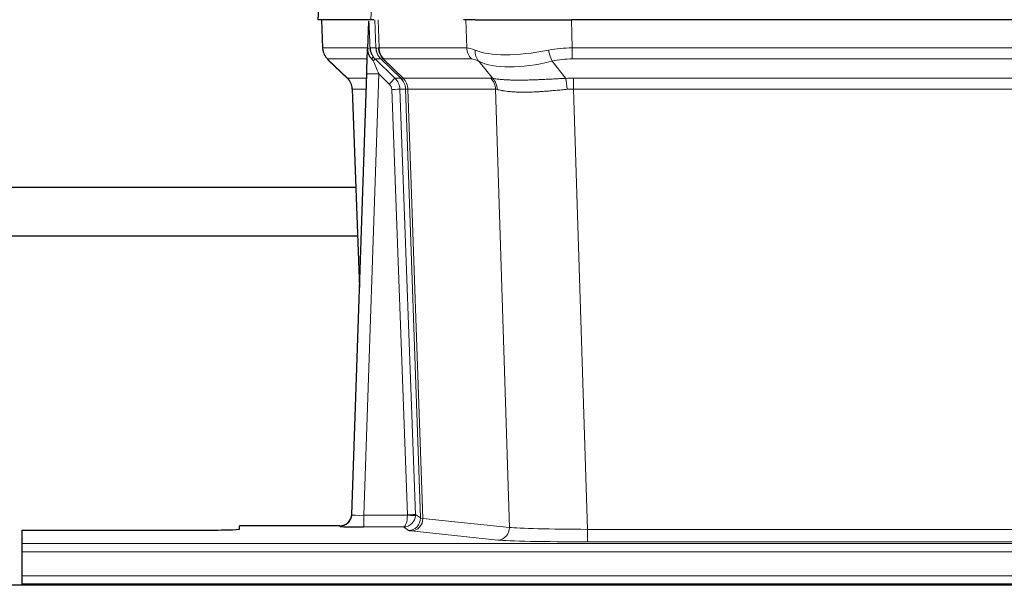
# Model space of a CAD drawing. Header units: inches. Extents: x 0 to 20790, y -12 to 14700.
# Tile 109 of 256: x 2722 to 2967, y 11564 to 11704. Entities that reach past the tile are written whole.
import ezdxf

# ---------------------------------------------------------------- set-up
doc = ezdxf.new("R2010")
doc.units = ezdxf.units.IN
doc.layers.add('1', color=7, linetype='Continuous', true_color=0xffffff)

msp = doc.modelspace()

# ---------------------------------------------------------------- linework, layer by layer
at = {"layer": '1', "color": 2, "linetype": 'Continuous', "lineweight": 25}
for p, q in [((2796.757, 11711.535), (2796.376, 11704.375)), ((2809.51, 11704.375), (2796.393, 11704.375)), ((2797.317, 11704.375), (2797.565, 11697.365)), ((2808.93, 11703.945), (2808.703, 11697.215)), ((2810.295, 11704.375), (2809.51, 11704.375)), ((2835.444, 11704.375), (2832.549, 11704.375)), ((2835.444, 11704.375), (2859.303, 11704.375)), ((3074.526, 11704.375), (2859.303, 11704.375)), ((2808.703, 11697.215), (2808.702, 11697.165)), ((2798.978, 11694.36), (2803.767, 11689.802)), ((2804.805, 11581.52), (2808.494, 11690.897)), ((2804.927, 11687.146), (2806.706, 11637.872)), ((2804.798, 11581.386), (2804.805, 11581.52)), ((2722.915, 11577.675), (2766.915, 11577.675)), ((2722.915, 11577.675), (2722.915, 11574.401)), ((2801.817, 11578.755), (2776.915, 11578.755)), ((2776.915, 11577.937), (2776.915, 11578.755)), ((2722.915, 11574.401), (2722.915, 11572.332)), ((2722.915, 11572.332), (2722.915, 11566.306)), ((2722.915, 11566.306), (2722.915, 11564.375)), ((3210.415, 11563.981), (2484.415, 11563.981)), ((2722.915, 11564.375), (3210.915, 11564.375)), ((2722.915, 11564.375), (2722.915, 11563.981))]:
    msp.add_line(p, q, dxfattribs=at)
at = {"layer": '1', "color": 110, "linetype": 'Continuous', "lineweight": 13}
for p, q in [((2796.773, 11711.532), (2796.393, 11704.375)), ((2809.51, 11704.375), (2809.884, 11711.532)), ((2797.333, 11704.375), (2797.581, 11697.381)), ((2810.779, 11697.381), (2810.536, 11704.375)), ((2811.321, 11704.375), (2811.565, 11697.381)), ((2833.312, 11697.381), (2833.121, 11704.375)), ((2859.303, 11704.375), (2859.494, 11697.381)), ((2797.581, 11697.381), (2808.709, 11697.381)), ((2809.318, 11697.381), (2810.779, 11697.381)), ((2811.565, 11697.381), (2833.312, 11697.381)), ((2859.494, 11697.381), (3074.335, 11697.381)), ((2859.494, 11694.644), (2859.494, 11697.381)), ((2808.619, 11694.644), (2798.799, 11694.644)), ((2798.894, 11694.452), (2803.708, 11689.871)), ((2811.998, 11694.644), (2810.563, 11694.644)), ((2810.563, 11694.644), (2815.49, 11689.894)), ((2816.927, 11689.888), (2812.035, 11694.632)), ((2812.581, 11694.632), (2817.527, 11689.835)), ((2834.495, 11694.644), (2812.747, 11694.644)), ((2839.764, 11689.767), (2836.271, 11694.085)), ((2854.47, 11694.085), (2857.923, 11689.817)), ((3074.335, 11694.644), (2859.494, 11694.644)), ((2803.72, 11689.894), (2808.46, 11689.894)), ((2811.492, 11690.901), (2807.798, 11581.359)), ((2814.102, 11688.385), (2811.492, 11690.901)), ((2815.49, 11689.894), (2816.902, 11689.894)), ((2817.527, 11689.835), (2839.261, 11689.835)), ((2859.836, 11689.893), (3073.993, 11689.893)), ((2859.836, 11687.155), (2859.836, 11689.893)), ((2808.368, 11687.159), (2804.938, 11687.159)), ((2804.938, 11687.159), (2806.712, 11638.046)), ((2818.604, 11581.455), (2814.713, 11687.018)), ((2816.711, 11687.159), (2820.602, 11581.596)), ((2818.12, 11687.159), (2816.711, 11687.159)), ((2821.83, 11580.699), (2818.12, 11687.159)), ((2818.703, 11687.115), (2822.416, 11580.585)), ((2840.443, 11687.115), (2818.709, 11687.115)), ((2843.901, 11578.338), (2840.443, 11687.115)), ((2859.836, 11687.155), (2863.31, 11577.87)), ((3073.993, 11687.155), (2859.836, 11687.155)), ((2807.798, 11581.359), (2807.798, 11578.465)), ((2807.798, 11581.359), (2818.603, 11581.359)), ((2820.602, 11581.596), (2821.83, 11580.699)), ((2822.416, 11580.585), (2843.901, 11578.338)), ((2801.807, 11578.622), (2801.817, 11578.755)), ((2807.798, 11578.465), (2817.64, 11578.465)), ((2818.834, 11577.593), (2817.64, 11578.465)), ((2840.992, 11575.222), (2819.507, 11577.469)), ((2863.31, 11577.87), (2863.31, 11574.766)), ((2863.31, 11577.87), (3070.52, 11577.87)), ((2722.915, 11574.401), (3210.915, 11574.401)), ((3070.52, 11574.766), (2863.31, 11574.766)), ((2722.915, 11572.332), (3210.915, 11572.332)), ((2722.915, 11566.306), (3210.915, 11566.306))]:
    msp.add_line(p, q, dxfattribs=at)
for centre, major_axis, ratio, start_param, end_param in [((2801.576, 11697.521), (0, 4), 0.9993908, 1.6057029, 2.3736478), ((2807.32, 11697.311), (-1.999, -0.077), 0.1036431, 2.3309857, 3.1065184), ((2838.574, 11674.521), (-27.808, 22.856), 0.0163197, 6.2307106, 6.2626907), ((2814.775, 11697.521), (0, 4), 0.9993908, 1.6057029, 2.3736478), ((2837.424, 11707.611), (26.658, 10.191), 0.0473724, 3.1922144, 3.3375655), ((2814.812, 11697.509), (1.703, 3.619), 0.9971774, 2.0444506, 2.8128075), ((2838.574, 11674.521), (-27.661, 22.629), 0.1172121, 6.1415193, 6.1734995), ((2815.277, 11697.509), (-0.603, 3.954), 0.9772749, 1.4578558, 2.2262127), ((2815.443, 11697.521), (0, 4), 0.9702957, 1.6057029, 2.3736478), ((2837.191, 11697.521), (0, 4), 0.9702957, 1.6057029, 2.3736478), ((2860.143, 11674.521), (-27.492, 22.639), 0.1155218, 5.9182109, 6.1390417), ((2860.143, 11674.521), (-26.983, 1.545), 0.8452785, 4.7847941, 5.0056249), ((2808.588, 11693.86), (-1.583, -1.222), 0.0276319, 2.3426468, 3.1139303), ((2813.34, 11697.521), (-3.533, 1.889), 0.9978057, 1.1483085, 1.2948088), ((2838.967, 11696.962), (1.736, 3.604), 0.8689501, 2.008197, 2.795133), ((2859.24, 11707.611), (26.677, 8.186), 0.3267204, 3.5164364, 4.4002733), ((2854.47, 11696.962), (-0.881, 3.902), 0.2224052, 1.5615969, 2.3485329), ((2822.615, 11671.644), (-23.826, 22.997), 0.016839, 6.265741, 6.3949638), ((2809.174, 11693.205), (-1.388, -1.44), 0.0242285, 2.3413968, 3.1173399), ((2811.492, 11690.971), (-1.856, 4.567), 0.0053314, 0.7881854, 1.5839148), ((2835.797, 11671.644), (-23.81, 22.996), 0.0168486, 6.2337622, 6.2657424), ((2837.424, 11707.611), (25.449, 12.923), 0.0600246, 3.1865743, 3.3319254), ((2835.878, 11671.643), (-23.636, 22.829), 0.1185161, 6.161087, 6.1930671), ((2857.447, 11671.644), (-23.46, 22.829), 0.1194803, 5.9401815, 6.1610123), ((2859.24, 11707.611), (25.873, 10.634), 0.4068526, 3.4799804, 4.3638173), ((2860.143, 11671.644), (-16.721, 16.271), 0.9721633, 5.4982631, 5.7190939), ((2828.589, 11665.876), (-24.879, 24.014), 0.016827, 6.2657537, 6.3097783), ((2800.943, 11687.016), (0, -4), 0.9993908, 1.606401, 2.3736478), ((2811.492, 11690.796), (2.998, -0.101), 0.0348797, 1.5719726, 3.1427689), ((2814.102, 11688.455), (-1.388, -1.44), 0.0242285, 1.5456675, 3.1173399), ((2812.713, 11687.016), (-2.83, 2.828), 0.9993905, 3.9625957, 4.7298424), ((2841.739, 11665.876), (-24.848, 24.014), 0.0168509, 6.2432976, 6.2657509), ((2814.125, 11687.016), (0, -4), 0.9993908, 1.606401, 2.3736478), ((2814.15, 11687.01), (-1.442, -3.731), 0.998056, 1.9750302, 2.7420583), ((2814.825, 11686.958), (-0.019, -4), 0.9702844, 1.6145674, 2.378208), ((2814.831, 11686.958), (0, -4), 0.9702957, 1.6100662, 2.3736478), ((2863.327, 11665.726), (-24.592, 23.931), 0.1189226, 6.0865623, 6.1615802), ((2836.565, 11686.958), (0, -4), 0.9702957, 1.6100662, 2.3736478), ((2860.625, 11665.893), (-17.528, 16.98), 0.9676454, 5.4983404, 5.578188), ((2857.923, 11686.939), (0.32, -3.987), 0.0824896, 1.6016287, 2.3703401), ((2812.713, 11686.947), (-1.703, 1.052), 0.998638, 3.7311374, 4.4983841), ((2837.068, 11686.89), (-0.926, -3.891), 0.9457602, 1.8333412, 2.5978993), ((2814.713, 11687.088), (-1.999, -0.074), 0.0348758, 1.5695108, 3.106687), ((2838.962, 11662.999), (-20.849, 24.157), 0.0182435, 6.2485255, 6.2709786), ((2860.631, 11662.849), (-20.559, 24.143), 0.1188179, 6.1116391, 6.1866571), ((2860.625, 11663.016), (-2.819, 24.028), 0.8253154, 6.1813941, 6.2612416), ((2801.807, 11581.621), (-2.991, 0.235), 0.9996552, 1.6492063, 3.1415821), ((2807.81, 11581.621), (3.005, 0.103), 0.0869619, 3.134501, 4.7052973), ((2817.64, 11581.464), (0.028, 3), 0.3214645, 3.1707908, 4.6805006), ((2817.64, 11581.464), (0.98, 2.84), 0.9849493, 3.4786225, 4.9883323), ((2817.604, 11581.421), (-0.606, 0.798), 0.9977278, 4.003291, 4.0990564), ((2818.603, 11581.429), (1.997, -0.118), 0.0348391, 4.7144422, 6.2458161), ((2818.604, 11581.525), (1.999, 0.074), 0.0348758, 4.7111034, 6.2482796), ((2818.834, 11580.592), (-1.769, -2.423), 0.9990158, 0.6312732, 2.2367485), ((2819.507, 11580.468), (-0.312, -2.984), 0.969741, 0.1074293, 1.71115), ((2817.604, 11581.49), (-0.383, 2.976), 0.9995818, 4.5239897, 4.6197551), ((2841.833, 11580.614), (-20.016, 0.105), 0.0266879, 0.0359631, 0.2452873), ((2841.833, 11577.615), (-23.014, 0), 0.0261612, 0.0358052, 0.2451294), ((2840.992, 11578.221), (-0.312, -2.984), 0.969741, 0.1074293, 1.71115), ((2863.316, 11578.367), (-20.013, 0.095), 0.0248544, 0.2452138, 1.5705958), ((2863.316, 11575.368), (23.012, 0), 0.0261647, 3.3867297, 4.7121117)]:
    msp.add_ellipse(centre, major_axis=major_axis, ratio=ratio, start_param=start_param, end_param=end_param, dxfattribs=at)
at = {"layer": '1', "color": 2, "linetype": 'Continuous', "lineweight": 25}
for centre, major_axis, ratio, start_param, end_param in [((2808.494, 11691.072), (0.227, 6.726), 0.0008736, 4.686473, 5.8457525), ((2800.931, 11686.993), (3.886, 0.947), 0.998973, 6.0801535, 6.8477658), ((2825.812, 11662.999), (-20.882, 24.158), 0.0154016, 6.2674704, 6.3114951), ((2801.818, 11581.758), (0.15, 3), 0.998739, 3.1914798, 4.7286497), ((2766.915, 11577.937), (-10, 0), 0.0261859, 1.5707963, 3.1415927), ((2807.81, 11578.622), (6.003, 0), 0.0262109, 3.1395311, 4.7103274)]:
    msp.add_ellipse(centre, major_axis=major_axis, ratio=ratio, start_param=start_param, end_param=end_param, dxfattribs=at)
msp.add_open_spline([(2808.93, 11703.945), (2808.968, 11703.948), (2809.026, 11703.956), (2809.05, 11703.963), (2809.054, 11703.967)], degree=3, dxfattribs=at)
at = {"layer": '1', "color": 110, "linetype": 'Continuous', "lineweight": 13}
for points, knots in [([(2809.054, 11703.967), (2809.06, 11703.832), (2809.066, 11703.696), (2809.077, 11703.425), (2809.083, 11703.289), (2809.1, 11702.88), (2809.111, 11702.607), (2809.134, 11702.06), (2809.145, 11701.786), (2809.167, 11701.238), (2809.178, 11700.963), (2809.2, 11700.413), (2809.211, 11700.138), (2809.232, 11699.588), (2809.243, 11699.312), (2809.275, 11698.485), (2809.297, 11697.933), (2809.318, 11697.381)], [0, 0, 0, 0, 0.0625, 0.0625, 0.125, 0.125, 0.25, 0.25, 0.375, 0.375, 0.5, 0.5, 0.625, 0.625, 0.75, 0.75, 1, 1, 1, 1]), ([(2839.764, 11689.767), (2839.91, 11689.747), (2840.074, 11689.725), (2840.439, 11689.678), (2840.64, 11689.654), (2840.914, 11689.624), (2840.97, 11689.618), (2841.084, 11689.606), (2841.142, 11689.6), (2841.32, 11689.582), (2841.443, 11689.571), (2841.822, 11689.537), (2842.092, 11689.515), (2842.662, 11689.476), (2842.963, 11689.458), (2843.598, 11689.427), (2843.931, 11689.413), (2844.456, 11689.397), (2844.635, 11689.392), (2844.909, 11689.386), (2845.002, 11689.385), (2845.143, 11689.382), (2845.19, 11689.381), (2845.284, 11689.38), (2845.711, 11689.374), (2846.153, 11689.371), (2846.96, 11689.373), (2847.788, 11689.381), (2848.661, 11689.401), (2849.555, 11689.426), (2850.013, 11689.442), (2850.6, 11689.464), (2850.718, 11689.469), (2850.955, 11689.478), (2851.075, 11689.483), (2851.434, 11689.498), (2851.675, 11689.509), (2852.4, 11689.542), (2852.887, 11689.565), (2853.871, 11689.615), (2854.368, 11689.64), (2855.369, 11689.692), (2855.874, 11689.718), (2856.892, 11689.769), (2857.405, 11689.794), (2857.923, 11689.817)], [0, 0, 0, 0, 0.0625, 0.0625, 0.125, 0.125, 0.140625, 0.140625, 0.15625, 0.15625, 0.1875, 0.1875, 0.25, 0.25, 0.3125, 0.3125, 0.375, 0.375, 0.40625, 0.40625, 0.421875, 0.421875, 0.4296875, 0.4296875, 0.4375, 0.5, 0.5, 0.5625, 0.625, 0.625, 0.6875, 0.6875, 0.703125, 0.703125, 0.71875, 0.71875, 0.75, 0.75, 0.8125, 0.8125, 0.875, 0.875, 0.9375, 0.9375, 1, 1, 1, 1]), ([(2818.703, 11687.115), (2818.552, 11687.114), (2818.43, 11687.117), (2818.242, 11687.13), (2818.177, 11687.14), (2818.141, 11687.155)], [0, 0, 0, 0, 0.5, 0.5, 1, 1, 1, 1]), ([(2858.242, 11687.089), (2857.753, 11687.044), (2857.269, 11686.999), (2856.31, 11686.91), (2855.834, 11686.866), (2854.892, 11686.781), (2854.425, 11686.74), (2853.5, 11686.662), (2853.041, 11686.625), (2852.36, 11686.575), (2852.134, 11686.559), (2851.796, 11686.537), (2851.684, 11686.529), (2851.461, 11686.515), (2851.35, 11686.508), (2850.798, 11686.475), (2850.367, 11686.453), (2849.524, 11686.416), (2848.699, 11686.389), (2847.913, 11686.378), (2847.147, 11686.377), (2846.773, 11686.381), (2846.364, 11686.39), (2846.319, 11686.391), (2846.229, 11686.394), (2846.184, 11686.395), (2846.049, 11686.399), (2845.783, 11686.408), (2845.525, 11686.419), (2845.021, 11686.444), (2844.698, 11686.466), (2844.082, 11686.515), (2843.787, 11686.544), (2843.227, 11686.607), (2842.961, 11686.642), (2842.583, 11686.698), (2842.46, 11686.718), (2842.282, 11686.747), (2842.224, 11686.757), (2842.108, 11686.778), (2842.052, 11686.788), (2841.774, 11686.84), (2841.569, 11686.883), (2841.191, 11686.969), (2841.018, 11687.012), (2840.863, 11687.054)], [0, 0, 0, 0, 0.0625, 0.0625, 0.125, 0.125, 0.1875, 0.1875, 0.25, 0.25, 0.28125, 0.28125, 0.296875, 0.296875, 0.3125, 0.3125, 0.375, 0.375, 0.4375, 0.5, 0.5, 0.5625, 0.5625, 0.5703125, 0.5703125, 0.578125, 0.578125, 0.59375, 0.625, 0.625, 0.6875, 0.6875, 0.75, 0.75, 0.8125, 0.8125, 0.84375, 0.84375, 0.859375, 0.859375, 0.875, 0.875, 0.9375, 0.9375, 1, 1, 1, 1])]:
    msp.add_open_spline(points, degree=3, knots=knots, dxfattribs=at)
at = {"layer": '1', "color": 2, "linetype": 'Continuous', "lineweight": 25}
for points, knots in [([(2797.578, 11697.329), (2797.575, 11697.297), (2797.554, 11696.969), (2797.701, 11696.406), (2797.942, 11695.763), (2798.185, 11695.336), (2798.357, 11695.082), (2798.456, 11694.947), (2798.497, 11694.895)], [0, 0, 0, 0, 0.0267984, 0.2769207, 0.4859555, 0.6569382, 0.8419831, 1, 1, 1, 1]), ([(2808.702, 11697.165), (2808.698, 11697.044), (2808.7, 11696.806), (2808.725, 11696.573), (2808.753, 11696.4), (2808.764, 11696.342), (2808.783, 11696.256), (2808.789, 11696.228), (2808.803, 11696.171), (2808.811, 11696.143), (2808.849, 11696.003), (2808.886, 11695.895), (2808.972, 11695.684), (2809.021, 11695.583), (2809.09, 11695.459), (2809.105, 11695.435), (2809.134, 11695.386), (2809.149, 11695.362), (2809.195, 11695.291), (2809.227, 11695.244), (2809.295, 11695.154), (2809.33, 11695.109), (2809.402, 11695.022), (2809.439, 11694.98), (2809.497, 11694.917), (2809.517, 11694.896), (2809.557, 11694.855), (2809.576, 11694.834), (2809.617, 11694.792), (2809.637, 11694.77), (2809.677, 11694.727), (2809.697, 11694.704), (2809.716, 11694.681)], [0, 0, 0, 0, 0.125, 0.25, 0.25, 0.3125, 0.3125, 0.34375, 0.34375, 0.375, 0.375, 0.5, 0.5, 0.625, 0.625, 0.65625, 0.65625, 0.6875, 0.6875, 0.75, 0.75, 0.8125, 0.8125, 0.875, 0.875, 0.90625, 0.90625, 0.9375, 0.9375, 0.96875, 0.96875, 1, 1, 1, 1]), ([(2809.318, 11697.381), (2809.32, 11697.327), (2809.324, 11697.273), (2809.332, 11697.167), (2809.338, 11697.114), (2809.357, 11696.958), (2809.374, 11696.856), (2809.416, 11696.655), (2809.44, 11696.557), (2809.496, 11696.362), (2809.528, 11696.266), (2809.581, 11696.123), (2809.6, 11696.076), (2809.639, 11695.981), (2809.66, 11695.934), (2809.725, 11695.794), (2809.771, 11695.702), (2809.872, 11695.521), (2809.926, 11695.431), (2810.042, 11695.254), (2810.104, 11695.167), (2810.171, 11695.08)], [0, 0, 0, 0, 0.0625, 0.0625, 0.125, 0.125, 0.25, 0.25, 0.375, 0.375, 0.5, 0.5, 0.5625, 0.5625, 0.625, 0.625, 0.75, 0.75, 0.875, 0.875, 1, 1, 1, 1]), ([(2809.716, 11694.681), (2809.787, 11694.594), (2809.859, 11694.509), (2809.972, 11694.385), (2810.01, 11694.344), (2810.087, 11694.263), (2810.127, 11694.223), (2810.166, 11694.184)], [0, 0, 0, 0, 0.5, 0.5, 0.75, 0.75, 1, 1, 1, 1]), ([(2805.808, 11662.691), (2797.373, 11662.69), (2780.902, 11662.69), (2758.554, 11662.69), (2740.655, 11662.689), (2725.961, 11662.689), (2711.47, 11662.689), (2699.034, 11662.689), (2691.428, 11662.689), (2689.495, 11662.689)], [0, 0, 0, 0, 0.2175654, 0.4248288, 0.5764011, 0.6792375, 0.8038224, 0.9501556, 1, 1, 1, 1]), ([(2689.495, 11650.689), (2689.731, 11650.689), (2694.467, 11650.689), (2702.972, 11650.689), (2718.773, 11650.689), (2740.187, 11650.689), (2770.526, 11650.69), (2793.405, 11650.69), (2806.171, 11650.691), (2806.242, 11650.691)], [0, 0, 0, 0, 0.0060638, 0.1216926, 0.2185559, 0.412085, 0.6719556, 0.9981677, 1, 1, 1, 1])]:
    msp.add_open_spline(points, degree=3, knots=knots, dxfattribs=at)
at = {"layer": '1', "color": 110, "linetype": 'Continuous', "lineweight": 13}
msp.add_open_spline([(2816.927, 11689.888), (2816.962, 11689.876), (2817.097, 11689.855), (2817.359, 11689.841), (2817.522, 11689.835)], degree=3, dxfattribs=at)
for points, weights in [([(2817.522, 11689.835), (2817.524, 11689.835), (2817.527, 11689.835)], [0.4999999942, 0.5000000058, 0.4999999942]), ([(2818.709, 11687.115), (2818.706, 11687.115), (2818.703, 11687.115)], [0.500000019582, 0.499999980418, 0.500000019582])]:
    msp.add_rational_spline(points, weights, degree=2, dxfattribs=at)

doc.saveas('drawing.dxf')
